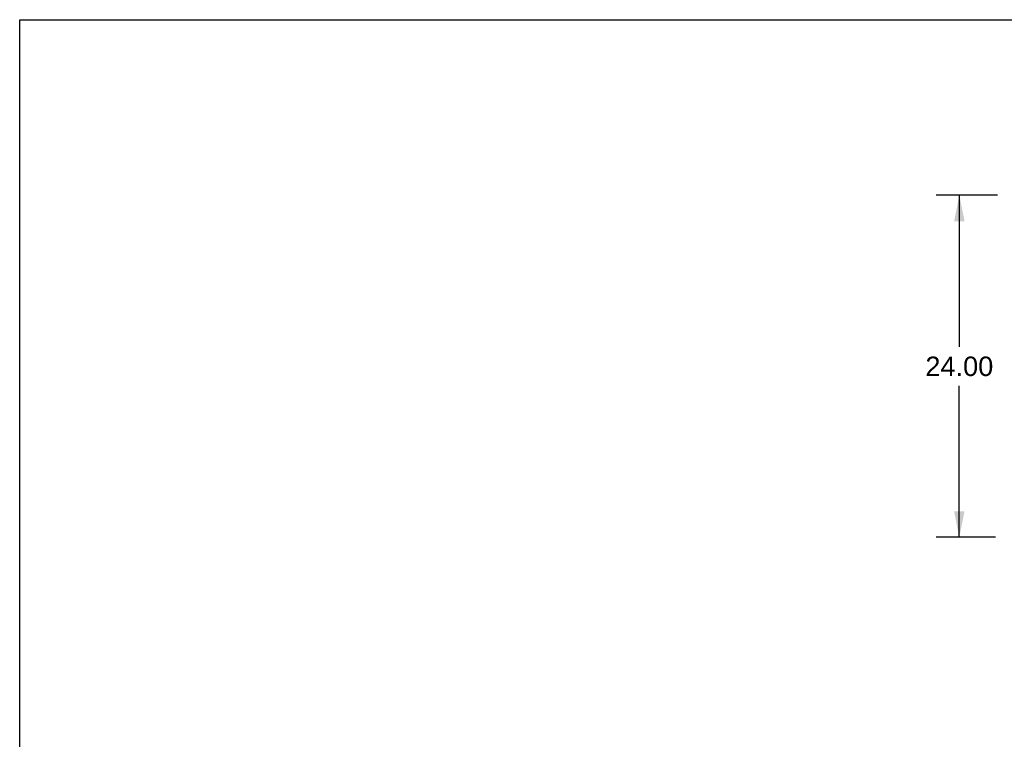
# Model space of a CAD drawing. Header units: inches. Extents: x 0 to 309, y 0 to 200.
# Tile 11 of 119: x 0 to 69, y 150 to 200. Entities that reach past the tile are written whole.
import ezdxf

# ---------------------------------------------------------------- set-up
doc = ezdxf.new("R2010")
doc.units = ezdxf.units.IN
doc.header["$LTSCALE"] = 17
doc.header["$MEASUREMENT"] = 0
doc.layers.get('0').update_dxf_attribs({"linetype": 'CONTINUOUS'})
doc.layers.add('DIMENSIONS', color=7, linetype='CONTINUOUS')
doc.styles.get("Standard").update_dxf_attribs({"font": 'arial.ttf'})
doc.dimstyles.new('DIMSTYLE_1', dxfattribs={"dimtxt": 1.363636, "dimasz": 1.818182, "dimexe": 0.09, "dimexo": 0.07, "dimgap": 0.0375, "dimtad": 0, "dimtih": 1, "dimtoh": 1, "dimzin": 4, "dimdsep": 46, "dimtxsty": 'Standard', "dimblk": '_FILLED', "dimblk1": '_FILLED', "dimblk2": '_FILLED', "dimcen": 0.09, "dimadec": 3, "dimazin": 1, "dimtfac": 1, "dimtdec": 3, "dimtofl": 0, "dimtmove": 0, "dimatfit": 3, "dimldrblk": '_FILLED', "dimfxl": 0, "dimtolj": 1, "dimtzin": 4, "dimarcsym": 0})

# ---------------------------------------------------------------- blocks, each defined once
blk = doc.blocks.new('_FILLED')
at = {"color": 0, "linetype": 'ByBlock'}
blk.add_solid([(0, 0), (-1, 0.2), (-1, -0.2)], dxfattribs=at)
blk = doc.blocks.new('*D2')
at = {"layer": 'DIMENSIONS', "color": 2, "linetype": 'Continuous'}
for p, q in [((68.602, 187.678), (64.294, 187.678)), ((65.93, 187.678), (65.93, 177.042)), ((65.93, 163.678), (65.93, 174.315)), ((68.477, 163.678), (64.294, 163.678))]:
    blk.add_line(p, q, dxfattribs=at)
at = {"layer": 'DIMENSIONS', "color": 2, "linetype": 'Continuous', "xscale": 1.8181818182, "yscale": 1.8181818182, "zscale": 1.8181818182}
for p, rotation in [((65.93, 187.678), 90), ((65.93, 163.678), 270)]:
    blk.add_blockref('_FILLED', p, dxfattribs=dict(at, rotation=rotation))
at = {"layer": 'DIMENSIONS', "color": 2, "linetype": 'Continuous', "insert": (65.93, 176.36), "char_height": 1.3636, "width": 4.76512, "attachment_point": 2, "line_spacing_factor": 0.9}
blk.add_mtext('24.00', dxfattribs=at)

msp = doc.modelspace()

# ---------------------------------------------------------------- linework, layer by layer
at = {"color": 7, "linetype": 'Continuous'}
for p, q in [((0, 0), (0, 200)), ((0, 200), (309.091, 200))]:
    msp.add_line(p, q, dxfattribs=at)

# ---------------------------------------------------------------- dimensions: what is measured, and where the dimension line sits
at = {"layer": 'DIMENSIONS', "color": 2, "linetype": 'Continuous'}
dim = msp.add_linear_dim(base=(65.93, 163.678), p1=(68.672, 187.678), p2=(68.547, 163.678), angle=270, dimstyle='DIMSTYLE_1', dxfattribs=at)
dim.commit()
dim.dimension.update_dxf_attribs({"geometry": '*D2', "text_midpoint": (65.912, 175.671), "dimtype": 160})

doc.saveas('drawing.dxf')
